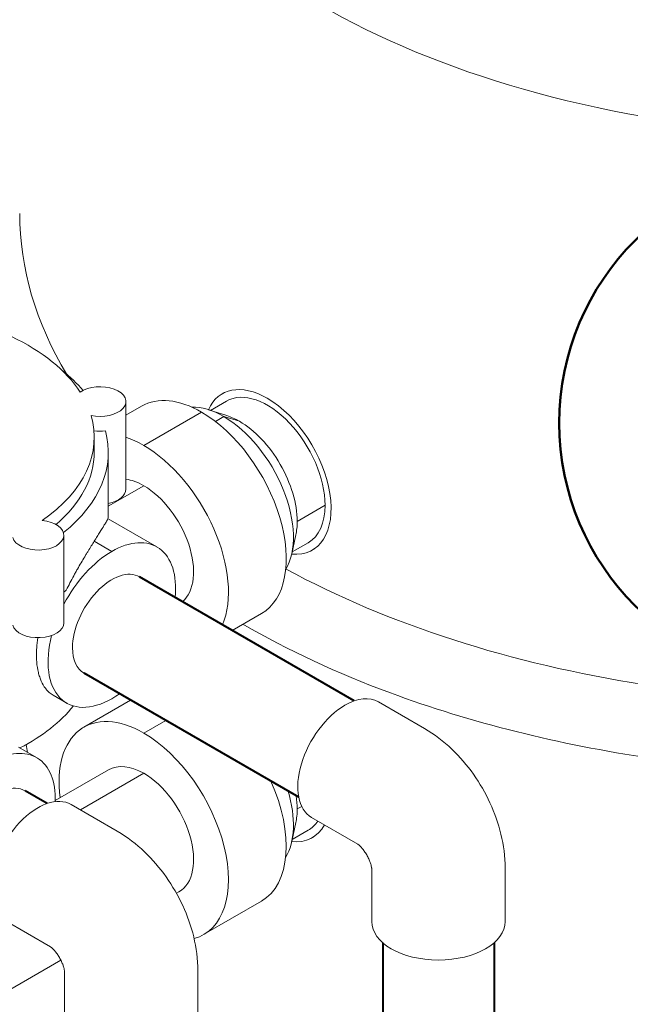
# Model space of a CAD drawing. Extents: x 4114239 to 5838486, y 780458 to 1383318.
# Tile 26 of 231: x 4337186 to 4338436, y 1010597 to 1012612. Entities that reach past the tile are written whole.
import ezdxf

# ---------------------------------------------------------------- set-up
doc = ezdxf.new("R2010")
doc.units = 0
doc.header["$MEASUREMENT"] = 0
doc.layers.add('1', color=7, linetype='Continuous', lineweight=50)

msp = doc.modelspace()

# ---------------------------------------------------------------- linework, layer by layer
at = {"color": 0, "linetype": 'Continuous', "lineweight": 0, "extrusion": (5.55112e-17, 0.816497, 0.57735)}
for p, q in [((4337600.382, 1011846.4466), (4337603.8668, 1011848.4585)), ((4337403.2291, 1011651.1028), (4337403.2291, 1011830.5071, 0)), ((4337576.3278, 1011812.5812, 0), (4337609.0325, 1011831.4633)), ((4337403.2291, 1011802.542, 0), (4337435.5336, 1011821.1931)), ((4337439.8238, 1011740.7763, 0), (4337558.0834, 1011809.0536)), ((4337439.8238, 1011740.7763, 0), (4337558.0834, 1011809.0536)), ((4337609.9996, 1011801.7493, 0), (4337572.5241, 1011813.8049, 0)), ((4337603.3776, 1011799.8884, 0), (4337586.3476, 1011790.0561)), ((4337603.3776, 1011799.8884, 0), (4337586.3476, 1011790.0561)), ((4337635.5639, 1011790.2185), (4337603.3776, 1011799.8884, 0)), ((4337635.5639, 1011790.2185), (4337603.3776, 1011799.8884, 0)), ((4337338.4348, 1011757.257, 0), (4337338.4348, 1011727.1462)), ((4337367.2701, 1011727.1462, 0), (4337367.2701, 1011604.718, 0)), ((4337367.2701, 1011616.4839, 0), (4337439.8238, 1011658.3728)), ((4337367.2701, 1011616.4839, 0), (4337439.8238, 1011658.3728)), ((4337753.8235, 1011585.3867, 0), (4337810.9144, 1011618.3482)), ((4337753.8235, 1011585.3867, 0), (4337810.9144, 1011618.3482)), ((4337466.7389, 1011533.0272, 0), (4337366.6768, 1011590.7981, 0)), ((4337276.3562, 1011377.7298), (4337276.3562, 1011557.1341)), ((4337374.4662, 1011523.8868, 0), (4337338.4119, 1011544.7028, 0)), ((4337374.4662, 1011523.8868, 0), (4337338.4119, 1011544.7028, 0)), ((4337751.0273, 1011557.482), (4337742.73, 1011518.9995, 0)), ((4337743.5722, 1011522.9054, 0), (4337776.277, 1011541.7875, 0)), ((4337784.9275, 1011526.8043, 0), (4337788.4123, 1011528.8162, 0)), ((4337621.0542, 1011362.2702), (4337680.6332, 1011396.6682)), ((4337282.1934, 1011213.3849, 0), (4337254.0843, 1011229.6137, 0)), ((4337317.274, 1011164.3189), (4337412.9483, 1011219.5565, 0)), ((4337919.8874, 1011216.0251), (4338014.3235, 1011161.5025)), ((4337439.8238, 1011152.1794), (4337484.7363, 1011178.1097, 0)), ((4337439.8238, 1011152.1794), (4337484.7363, 1011178.1097, 0)), ((4337183.7236, 1011123.2804), (4337220.5724, 1011102.0058, 0)), ((4337367.7357, 1011076.9167), (4337258.7577, 1011013.9982)), ((4337439.8238, 1011069.7758), (4337310.1525, 1010994.9101, 0)), ((4337439.8238, 1011069.7758), (4337310.1525, 1010994.9101, 0)), ((4337291.0983, 1011005.911, 0), (4337385.5344, 1010951.3883, 0)), ((4337753.8235, 1010996.7898, 0), (4337763.0327, 1011002.1067, 0)), ((4337753.8235, 1010996.7898, 0), (4337763.0327, 1011002.1067, 0)), ((4337783.2994, 1010979.4478), (4337877.6549, 1010924.9716, 0)), ((4337751.0273, 1010968.8851, 0), (4337742.73, 1010930.4026)), ((4337743.5722, 1010934.3085, 0), (4337776.277, 1010953.1906)), ((4337784.9275, 1010938.2074), (4337788.4123, 1010940.2193, 0)), ((4337906.2384, 1010766.5113), (4337906.2384, 1010875.4635)), ((4338179.4144, 1010766.5113, 0), (4338179.4144, 1010875.5566)), ((4337511.9119, 1010827.1962), (4337506.7635, 1010824.2238, 0)), ((4337562.3735, 1010739.794, 0), (4337680.6332, 1010808.0713, 0)), ((4337154.5103, 1010769.3337, 0), (4337248.8658, 1010714.8575, 0)), ((4337270.0849, 1010687.5773), (4336871.0049, 1010457.1684, 0)), ((4337277.4493, 1010556.3971), (4337277.4493, 1010665.3494, 0)), ((4337550.6253, 1010556.3971), (4337550.6253, 1010665.4425, 0))]:
    msp.add_line(p, q, dxfattribs=at)
at = {"linetype": 'Continuous', "lineweight": 40, "extrusion": (5.55112e-17, 0.816497, 0.57735)}
for p, q in [((4337870.7542, 1011218.1058), (4337431.3778, 1011471.7799, 0)), ((4337756.9309, 1011020.9581), (4337317.5545, 1011274.6321, 0)), ((4337241.9651, 1011007.9917), (4337196.8497, 1011034.0391)), ((4337929.0031, 1010722.9203), (4337929.0031, 1010159.5262)), ((4338156.6497, 1010722.9203), (4338156.6497, 1010159.5262, 0))]:
    msp.add_line(p, q, dxfattribs=at)
at = {"color": 0, "linetype": 'Continuous', "lineweight": 0, "extrusion": (4.28451e-17, 2.22045e-16, -1)}
msp.add_ellipse((4338916.0305, 1013285.5763, 0), major_axis=(1576.5228, 0), ratio=0.577350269, start_param=5.497787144, end_param=10.751200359, dxfattribs=at)
at = {"color": 0, "linetype": 'Continuous', "lineweight": 0, "extrusion": (1.10897e-16, 2.22045e-16, -1)}
for start_param, end_param in [(2.805543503, 3.141592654), (0.367872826, 2.32529878)]:
    msp.add_ellipse((4338916.0305, 1012215.459, 0), major_axis=(1730.1145, 0), ratio=0.577350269, start_param=start_param, end_param=end_param, dxfattribs=at)
at = {"color": 0, "linetype": 'Continuous', "lineweight": 0, "extrusion": (-4.59975e-18, 1.66533e-16, -1)}
for start_param, end_param in [(2.255571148, 2.787098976), (2.255571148, 2.787098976), (2.972487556, 3.834296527), (2.972487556, 3.834296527)]:
    msp.add_ellipse((4336877.0709, 1011757.257, 0), major_axis=(-461.3639, 0), ratio=0.577350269, start_param=start_param, end_param=end_param, dxfattribs=at)
at = {"color": 0, "linetype": 'Continuous', "lineweight": 0, "extrusion": (2.33321e-16, 1.66533e-16, -1)}
for centre, start_param, end_param in [((4336877.0709, 1011727.1462, 0), 5.652341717, 5.820948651), ((4336877.0709, 1011727.1462, 0), 5.652341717, 5.820948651), ((4336877.0709, 1011727.1462, 0), 6.128867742, 6.904777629), ((4336877.0709, 1011727.1462, 0), 6.128867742, 6.904777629), ((4336877.0709, 1011604.718, 0), 0, 0.051680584), ((4336877.0709, 1011604.718, 0), 0, 0.051680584), ((4336877.0709, 1011604.718, 0), 0.601102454, 0.618865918), ((4336877.0709, 1011604.718, 0), 0.601102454, 0.618865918)]:
    msp.add_ellipse(centre, major_axis=(490.1991, 0), ratio=0.577350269, start_param=start_param, end_param=end_param, dxfattribs=at)
at = {"color": 0, "linetype": 'Continuous', "lineweight": 0, "extrusion": (2.19783e-17, 1.66533e-16, -1)}
for centre, start_param, end_param in [((4337350.5669, 1011830.5071, 0), 0.683916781, 5.07566975), ((4337350.5669, 1011830.5071, 0), 0.683916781, 5.07566975), ((4337350.5669, 1011651.1028), 3.141592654, 4.389639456), ((4337350.5669, 1011651.1028), 3.141592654, 4.389639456)]:
    msp.add_ellipse(centre, major_axis=(-52.6621, 0), ratio=0.577350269, start_param=start_param, end_param=end_param, dxfattribs=at)
at = {"color": 0, "linetype": 'Continuous', "lineweight": 0, "extrusion": (7.21111e-17, 4.16334e-17, -1)}
for centre, start_param, end_param in [((4337692.6548, 1011686.6254, 0), 2.749276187, 3.926990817), ((4337692.6548, 1011686.6254, 0), 2.749276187, 3.926990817), ((4337692.6548, 1011686.6254, 0), 3.926990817, 6.675501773), ((4337692.6548, 1011686.6254, 0), 3.926990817, 6.675501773), ((4337692.6548, 1011098.0285, 0), 5.952997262, 6.675501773), ((4337692.6548, 1011098.0285, 0), 5.952997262, 6.675501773)]:
    msp.add_ellipse(centre, major_axis=(92.2728, -159.8211), ratio=0.577350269, start_param=start_param, end_param=end_param, dxfattribs=at)
at = {"color": 0, "linetype": 'Continuous', "lineweight": 0, "extrusion": (-7.43708e-18, 1.23904e-16, -1)}
for centre, start_param, end_param in [((4337692.6548, 1011686.6254, 0), 0, 2.35619449), ((4337692.6548, 1011686.6254, 0), 0, 2.35619449), ((4337692.6548, 1011686.6254, 0), 2.35619449, 3.141592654), ((4337692.6548, 1011686.6254, 0), 2.35619449, 3.141592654), ((4337692.6548, 1011098.0285, 0), 2.86270882, 3.141592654), ((4337692.6548, 1011098.0285, 0), 2.86270882, 3.141592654)]:
    msp.add_ellipse(centre, major_axis=(-83.6222, 144.8379), ratio=0.577350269, start_param=start_param, end_param=end_param, dxfattribs=at)
at = {"color": 0, "linetype": 'Continuous', "lineweight": 0, "extrusion": (-2.77556e-17, 4.80741e-17, -1)}
for centre, start_param, end_param in [((4337558.0834, 1011608.9306), 0, 0.785398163), ((4337558.0834, 1011608.9306), 0, 0.785398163), ((4337558.0834, 1011608.9306), 0.785398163, 3.141592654), ((4337558.0834, 1011608.9306), 0.785398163, 3.141592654), ((4337439.8238, 1011540.6534, 0), 0.572647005, 0.785398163), ((4337439.8238, 1011540.6534, 0), 0.572647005, 0.785398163), ((4337439.8238, 1011540.6534, 0), 0.785398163, 2.733613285), ((4337439.8238, 1011540.6534, 0), 0.785398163, 2.733613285), ((4337439.8238, 1010952.0565, 0), 5.341263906, 7.068583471), ((4337439.8238, 1010952.0565, 0), 5.341263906, 7.068583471), ((4337439.8238, 1010952.0565, 0), 0.785398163, 3.290659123), ((4337439.8238, 1010952.0565, 0), 0.785398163, 3.290659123), ((4337558.0834, 1011020.3337), 1.741400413, 3.141592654), ((4337558.0834, 1011020.3337), 1.741400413, 3.141592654)]:
    msp.add_ellipse(centre, major_axis=(-122.5498, 212.2624), ratio=0.577350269, start_param=start_param, end_param=end_param, dxfattribs=at)
at = {"color": 0, "linetype": 'Continuous', "lineweight": 0, "extrusion": (-3.89112e-17, 2.3393e-16, -1)}
for centre, start_param, end_param in [((4337603.3776, 1011635.0812), 0.309124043, 0.785398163), ((4337603.3776, 1011635.0812), 0.309124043, 0.785398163), ((4337603.3776, 1011635.0812), 0.785398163, 2.83246861), ((4337603.3776, 1011635.0812), 0.785398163, 2.83246861), ((4337603.3776, 1011046.4843, 0), 1.963109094, 2.83246861), ((4337603.3776, 1011046.4843, 0), 1.963109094, 2.83246861)]:
    msp.add_ellipse(centre, major_axis=(-100.9233, 174.8044), ratio=0.577350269, start_param=start_param, end_param=end_param, dxfattribs=at)
at = {"color": 0, "linetype": 'Continuous', "lineweight": 0, "extrusion": (-6.66668e-17, 2.82004e-16, -1)}
for centre, start_param, end_param in [((4337635.5639, 1011653.664), 3.70909964, 3.926990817), ((4337635.5639, 1011653.664), 3.70909964, 3.926990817), ((4337635.5639, 1011653.664), 3.926990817, 5.497787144), ((4337635.5639, 1011653.664), 3.926990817, 5.497787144), ((4337635.5639, 1011653.664), 5.497787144, 5.715678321), ((4337635.5639, 1011653.664), 5.497787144, 5.715678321), ((4337635.5639, 1011065.0671, 0), 5.306498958, 5.497787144), ((4337635.5639, 1011065.0671, 0), 5.306498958, 5.497787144), ((4337635.5639, 1011065.0671, 0), 5.497787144, 5.715678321), ((4337635.5639, 1011065.0671, 0), 5.497787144, 5.715678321)]:
    msp.add_ellipse(centre, major_axis=(83.6222, -144.8379), ratio=0.577350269, start_param=start_param, end_param=end_param, dxfattribs=at)
at = {"color": 0, "linetype": 'Continuous', "lineweight": 0, "extrusion": (3.67561e-17, 1.66533e-16, -1)}
msp.add_ellipse((4337350.5669, 1011800.3963, 0), major_axis=(52.6621, 0), ratio=0.577350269, start_param=1.36273785, end_param=1.815084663, dxfattribs=at)
msp.add_ellipse((4337350.5669, 1011800.3963, 0), major_axis=(52.6621, 0), ratio=0.577350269, start_param=1.36273785, end_param=1.815084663, dxfattribs=at)
at = {"color": 0, "linetype": 'Continuous', "lineweight": 0, "extrusion": (-3.3122e-17, 2.22045e-16, -1)}
msp.add_ellipse((4336877.0709, 1011727.1462, 0), major_axis=(461.3639, 0), ratio=0.577350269, start_param=0, end_param=0.590092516, dxfattribs=at)
msp.add_ellipse((4336877.0709, 1011727.1462, 0), major_axis=(461.3639, 0), ratio=0.577350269, start_param=0, end_param=0.590092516, dxfattribs=at)
at = {"color": 0, "linetype": 'Continuous', "lineweight": 0, "extrusion": (-5.92297e-17, 1.581e-16, -1)}
for start_param, end_param in [(0.418250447, 0.785398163), (0.418250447, 0.785398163), (0.785398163, 3.033233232), (0.785398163, 3.033233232)]:
    msp.add_ellipse((4337439.8238, 1011540.6534, 0), major_axis=(-72.0881, 124.8603), ratio=0.577350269, start_param=start_param, end_param=end_param, dxfattribs=at)
at = {"color": 0, "linetype": 'Continuous', "lineweight": 0, "extrusion": (1.18223e-16, 1.66533e-16, -1)}
for centre, start_param in [((4337223.6941, 1011557.1341), 1.731114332), ((4337223.6941, 1011557.1341), 1.731114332), ((4337223.6941, 1011377.7298), 3.141592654), ((4337223.6941, 1011377.7298), 3.141592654)]:
    msp.add_ellipse(centre, major_axis=(-52.6621, 0), ratio=0.577350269, start_param=start_param, end_param=6.122867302, dxfattribs=at)
at = {"color": 0, "linetype": 'Continuous', "lineweight": 0, "extrusion": (-9.16287e-18, 2.61685e-16, -1)}
for start_param, end_param in [(2.35619449, 4.047748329), (2.35619449, 4.047748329), (1.505348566, 2.35619449), (1.505348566, 2.35619449), (5.497787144, 7.405023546), (5.497787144, 7.405023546), (5.377029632, 5.497787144), (5.377029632, 5.497787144)]:
    msp.add_ellipse((4337374.4662, 1011373.206, 0), major_axis=(-92.2728, -159.8211), ratio=0.577350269, start_param=start_param, end_param=end_param, dxfattribs=at)
at = {"color": 0, "linetype": 'Continuous', "lineweight": 0, "extrusion": (-3.69184e-17, 2.13611e-16, -1)}
for centre, start_param, end_param in [((4337374.4662, 1011373.206, 0), 0.785398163, 3.141592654), ((4337374.4662, 1011373.206, 0), 0, 0.785398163), ((4337139.938, 1010935.4652), 0.785398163, 3.141592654)]:
    msp.add_ellipse(centre, major_axis=(-56.9117, -98.5739), ratio=0.577350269, start_param=start_param, end_param=end_param, dxfattribs=at)
at = {"color": 0, "linetype": 'Continuous', "lineweight": 0, "extrusion": (-4.43555e-17, 8.97074e-17, -1)}
for start_param, end_param in [(2.35619449, 3.141592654), (0, 2.35619449)]:
    msp.add_ellipse((4337851.5934, 1011097.7364), major_axis=(-68.294, -118.2887), ratio=0.577350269, start_param=start_param, end_param=end_param, dxfattribs=at)
at = {"color": 0, "linetype": 'Continuous', "lineweight": 0, "extrusion": (-3.00555e-17, 1.66533e-16, -1)}
msp.add_ellipse((4336877.0709, 1011319.3409), major_axis=(461.3639, 0), ratio=0.577350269, start_param=0.433084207, end_param=0.835895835, dxfattribs=at)
msp.add_ellipse((4336877.0709, 1011319.3409), major_axis=(461.3639, 0), ratio=0.577350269, start_param=0.433084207, end_param=0.835895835, dxfattribs=at)
at = {"color": 0, "linetype": 'Continuous', "lineweight": 0, "extrusion": (-1.28814e-17, 1.99733e-16, -1)}
msp.add_ellipse((4337128.2996, 1010942.1847), major_axis=(-92.2728, -159.8211), ratio=0.577350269, start_param=2.35619449, end_param=3.964104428, dxfattribs=at)
msp.add_ellipse((4337128.2996, 1010942.1847), major_axis=(-92.2728, -159.8211), ratio=0.577350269, start_param=2.35619449, end_param=3.964104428, dxfattribs=at)
at = {"color": 0, "linetype": 'Continuous', "lineweight": 0, "extrusion": (-1.14741e-16, 2.54248e-16, -1)}
for start_param, end_param in [(3.141592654, 3.926990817), (3.141592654, 3.926990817), (3.926990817, 6.283185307), (3.926990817, 6.283185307)]:
    msp.add_ellipse((4337439.8238, 1010952.0565, 0), major_axis=(72.0881, -124.8603), ratio=0.577350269, start_param=start_param, end_param=end_param, dxfattribs=at)
at = {"color": 0, "linetype": 'Continuous', "lineweight": 0, "extrusion": (1.11556e-17, 1.85856e-16, -1)}
msp.add_ellipse((4337222.8043, 1010887.6223, 0), major_axis=(-68.294, -118.2887), ratio=0.577350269, start_param=0.785398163, end_param=3.141592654, dxfattribs=at)
at = {"color": 0, "linetype": 'Continuous', "lineweight": 0, "extrusion": (3.27205e-17, 2.22045e-16, -1)}
msp.add_ellipse((4338042.8264, 1010766.5113, 0), major_axis=(-136.588, 0), ratio=0.577350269, start_param=3.141592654, end_param=6.283185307, dxfattribs=at)
at = {"color": 0, "linetype": 'Continuous', "lineweight": 0}
for points, knots in [([(4340562.2613, 1011685.9113), (4340537.985, 1011655.1607, 0), (4340511.3222, 1011625.2136, 0), (4340383.1666, 1011496.4474, 0), (4340257.3815, 1011407.4438), (4339964.4413, 1011257.0309), (4339796.8941, 1011195.921), (4339438.1941, 1011107.9989, 0), (4339247.1564, 1011081.1322, 0), (4338860.6582, 1011063.9416, 0), (4338665.2763, 1011073.5576, 0), (4338289.225, 1011128.334), (4338108.6309, 1011173.4997, 0), (4337836.0455, 1011274.6786, 0), (4337734.7617, 1011321.7762), (4337642.8561, 1011374.8576, 0)], [2.783856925, 2.783856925, 2.783856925, 2.783856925, 2.87773726, 2.87773726, 3.200097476, 3.200097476, 3.525502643, 3.525502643, 3.850104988, 3.850104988, 4.174127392, 4.174127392, 4.498363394, 4.498363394, 4.712574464, 4.712574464, 4.712574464, 4.712574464]), ([(4337338.4119, 1011544.7028, 0), (4337340.5499, 1011548.1394, 0), (4337342.5764, 1011551.3889, 0), (4337345.4465, 1011555.9932, 0), (4337346.3762, 1011557.485), (4337348.1642, 1011560.3562, 0), (4337349.0243, 1011561.7385, 0), (4337353.1605, 1011568.3943), (4337355.9453, 1011572.9079, 0), (4337358.8339, 1011577.6262, 0), (4337359.3819, 1011578.5233, 0), (4337360.4198, 1011580.2245), (4337360.9104, 1011581.03), (4337362.2886, 1011583.2938, 0), (4337363.0846, 1011584.6028, 0), (4337365.1381, 1011587.951, 0), (4337366.0617, 1011589.4181), (4337366.6156, 1011590.0981)], [0.10228822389, 0.10228822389, 0.10228822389, 0.10228822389, 0.10557025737, 0.10557025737, 0.10721127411, 0.10721127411, 0.10885229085, 0.10885229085, 0.11541635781, 0.11541635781, 0.11705737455, 0.11705737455, 0.11869839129, 0.11869839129, 0.12198042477, 0.12198042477, 0.12854449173, 0.12854449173, 0.12854449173, 0.12854449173]), ([(4337338.4119, 1011544.7028, 0), (4337340.5499, 1011548.1394, 0), (4337342.5764, 1011551.3889, 0), (4337345.4465, 1011555.9932, 0), (4337346.3762, 1011557.485), (4337348.1642, 1011560.3562, 0), (4337349.0243, 1011561.7385, 0), (4337353.1605, 1011568.3943), (4337355.9453, 1011572.9079, 0), (4337358.8339, 1011577.6262, 0), (4337359.3819, 1011578.5233, 0), (4337360.4198, 1011580.2245), (4337360.9104, 1011581.03), (4337362.2886, 1011583.2938, 0), (4337363.0846, 1011584.6028, 0), (4337365.1381, 1011587.951, 0), (4337366.0617, 1011589.4181), (4337366.6156, 1011590.0981)], [0.10228822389, 0.10228822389, 0.10228822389, 0.10228822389, 0.10557025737, 0.10557025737, 0.10721127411, 0.10721127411, 0.10885229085, 0.10885229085, 0.11541635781, 0.11541635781, 0.11705737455, 0.11705737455, 0.11869839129, 0.11869839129, 0.12198042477, 0.12198042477, 0.12854449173, 0.12854449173, 0.12854449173, 0.12854449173]), ([(4337281.3443, 1011444.6574, 0), (4337286.2415, 1011454.6621), (4337291.3068, 1011464.3662), (4337297.7375, 1011476.1613, 0), (4337299.0313, 1011478.5079), (4337301.5996, 1011483.1206, 0), (4337302.8769, 1011485.3917, 0), (4337306.6849, 1011492.1037), (4337309.1917, 1011496.4434, 0), (4337314.1245, 1011504.8691), (4337316.5507, 1011508.9552, 0), (4337320.1177, 1011514.9019, 0), (4337321.2946, 1011516.8538), (4337323.6226, 1011520.6974, 0), (4337324.7761, 1011522.5932), (4337330.4262, 1011531.8457, 0), (4337334.5966, 1011538.5703), (4337338.4119, 1011544.7028, 0)], [0.07886188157, 0.07886188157, 0.07886188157, 0.07886188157, 0.08471846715, 0.08471846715, 0.08618261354, 0.08618261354, 0.08764675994, 0.08764675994, 0.09057505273, 0.09057505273, 0.09350334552, 0.09350334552, 0.09496749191, 0.09496749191, 0.09643163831, 0.09643163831, 0.10228822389, 0.10228822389, 0.10228822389, 0.10228822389]), ([(4337281.3443, 1011444.6574, 0), (4337286.2415, 1011454.6621), (4337291.3068, 1011464.3662), (4337297.7375, 1011476.1613, 0), (4337299.0313, 1011478.5079), (4337301.5996, 1011483.1206, 0), (4337302.8769, 1011485.3917, 0), (4337306.6849, 1011492.1037), (4337309.1917, 1011496.4434, 0), (4337314.1245, 1011504.8691), (4337316.5507, 1011508.9552, 0), (4337320.1177, 1011514.9019, 0), (4337321.2946, 1011516.8538), (4337323.6226, 1011520.6974, 0), (4337324.7761, 1011522.5932), (4337330.4262, 1011531.8457, 0), (4337334.5966, 1011538.5703), (4337338.4119, 1011544.7028, 0)], [0.07886188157, 0.07886188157, 0.07886188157, 0.07886188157, 0.08471846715, 0.08471846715, 0.08618261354, 0.08618261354, 0.08764675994, 0.08764675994, 0.09057505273, 0.09057505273, 0.09350334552, 0.09350334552, 0.09496749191, 0.09496749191, 0.09643163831, 0.09643163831, 0.10228822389, 0.10228822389, 0.10228822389, 0.10228822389]), ([(4337223.2787, 1011347.3261), (4337222.094, 1011340.1855), (4337221.241, 1011333.1963), (4337220.4262, 1011322.2867, 0), (4337220.2435, 1011318.272), (4337220.1287, 1011310.3489), (4337220.1976, 1011306.4743, 0), (4337220.7719, 1011295.185, 0), (4337221.6429, 1011288.0673, 0), (4337223.6551, 1011278.0092, 0), (4337224.4437, 1011274.7601), (4337226.256, 1011268.4773, 0), (4337227.2832, 1011265.4379), (4337230.6551, 1011256.8087), (4337233.3011, 1011251.6514, 0), (4337237.7945, 1011244.8211), (4337239.38, 1011242.6961), (4337241.8828, 1011239.7442, 0), (4337242.7378, 1011238.7996), (4337244.4885, 1011236.991), (4337245.386, 1011236.1255, 0), (4337248.7991, 1011233.0585), (4337251.4023, 1011231.161, 0), (4337254.0841, 1011229.6131, 0)], [0.16125891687, 0.16125891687, 0.16125891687, 0.16125891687, 0.16540000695, 0.16540000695, 0.16786091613, 0.16786091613, 0.1703218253, 0.1703218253, 0.17524364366, 0.17524364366, 0.17770455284, 0.17770455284, 0.18016546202, 0.18016546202, 0.18508728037, 0.18508728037, 0.18754818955, 0.18754818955, 0.18877864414, 0.18877864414, 0.19000909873, 0.19000909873, 0.19339451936, 0.19339451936, 0.19339451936, 0.19339451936]), ([(4337223.2787, 1011347.3261), (4337222.094, 1011340.1855), (4337221.241, 1011333.1963), (4337220.4262, 1011322.2867, 0), (4337220.2435, 1011318.272), (4337220.1287, 1011310.3489), (4337220.1976, 1011306.4743, 0), (4337220.7719, 1011295.185, 0), (4337221.6429, 1011288.0673, 0), (4337223.6551, 1011278.0092, 0), (4337224.4437, 1011274.7601), (4337226.256, 1011268.4773, 0), (4337227.2832, 1011265.4379), (4337230.6551, 1011256.8087), (4337233.3011, 1011251.6514, 0), (4337237.7945, 1011244.8211), (4337239.38, 1011242.6961), (4337241.8828, 1011239.7442, 0), (4337242.7378, 1011238.7996), (4337244.4885, 1011236.991), (4337245.386, 1011236.1255, 0), (4337248.7991, 1011233.0585), (4337251.4023, 1011231.161, 0), (4337254.0841, 1011229.6131, 0)], [0.16125891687, 0.16125891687, 0.16125891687, 0.16125891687, 0.16540000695, 0.16540000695, 0.16786091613, 0.16786091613, 0.1703218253, 0.1703218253, 0.17524364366, 0.17524364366, 0.17770455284, 0.17770455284, 0.18016546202, 0.18016546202, 0.18508728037, 0.18508728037, 0.18754818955, 0.18754818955, 0.18877864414, 0.18877864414, 0.19000909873, 0.19000909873, 0.19339451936, 0.19339451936, 0.19339451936, 0.19339451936]), ([(4338014.3235, 1011161.5025), (4338035.1876, 1011149.4565), (4338053.5755, 1011135.1605), (4338086.7204, 1011103.5887), (4338101.4606, 1011086.2729), (4338127.5462, 1011049.3282), (4338138.8799, 1011029.6975, 0), (4338157.8322, 1010988.6343, 0), (4338165.4581, 1010967.2111, 0), (4338176.2276, 1010922.7209, 0), (4338179.4144, 1010899.6484, 0), (4338179.4144, 1010875.5566)], [1.570796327, 1.570796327, 1.570796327, 1.570796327, 1.884955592, 1.884955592, 2.199114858, 2.199114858, 2.513274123, 2.513274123, 2.827433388, 2.827433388, 3.141592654, 3.141592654, 3.141592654, 3.141592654]), ([(4337385.5344, 1010951.3883, 0), (4337406.3985, 1010939.3424, 0), (4337424.7864, 1010925.0463), (4337457.9313, 1010893.4746), (4337472.6715, 1010876.1588, 0), (4337498.7571, 1010839.214, 0), (4337510.0908, 1010819.5834), (4337529.0431, 1010778.5202), (4337536.669, 1010757.097, 0), (4337547.4385, 1010712.6067), (4337550.6253, 1010689.5343, 0), (4337550.6253, 1010665.4425, 0)], [1.570796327, 1.570796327, 1.570796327, 1.570796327, 1.884955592, 1.884955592, 2.199114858, 2.199114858, 2.513274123, 2.513274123, 2.827433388, 2.827433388, 3.141592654, 3.141592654, 3.141592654, 3.141592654]), ([(4337877.6285, 1010924.9885, 0), (4337877.6285, 1010924.9885, 0), (4337877.9253, 1010924.8013), (4337879.0757, 1010923.9339), (4337880.051, 1010923.1399), (4337882.3975, 1010920.9651, 0), (4337883.7704, 1010919.583, 0), (4337886.7426, 1010916.2659), (4337888.3487, 1010914.3115), (4337891.6145, 1010909.9294), (4337893.2733, 1010907.4845, 0), (4337896.4355, 1010902.326, 0), (4337897.9339, 1010899.6073), (4337900.5835, 1010894.2324), (4337901.737, 1010891.5759, 0), (4337903.6052, 1010886.6796), (4337904.3342, 1010884.4281, 0), (4337905.3911, 1010880.599), (4337905.7353, 1010878.9953), (4337906.1449, 1010876.6177), (4337906.216, 1010875.825), (4337906.2385, 1010875.4706), (4337906.2398, 1010875.4323, 0), (4337906.2398, 1010875.4323, 0)], [1.609338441, 1.609338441, 1.609338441, 1.609338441, 1.722584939, 1.722584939, 1.86469456, 1.86469456, 2.007322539, 2.007322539, 2.155606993, 2.155606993, 2.310578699, 2.310578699, 2.469497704, 2.469497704, 2.627251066, 2.627251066, 2.779209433, 2.779209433, 2.924189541, 2.924189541, 3.065620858, 3.065620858, 3.103050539, 3.103050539, 3.103050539, 3.103050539]), ([(4337248.8394, 1010714.8743, 0), (4337248.8394, 1010714.8743), (4337249.1362, 1010714.6872), (4337250.2866, 1010713.8198), (4337251.2619, 1010713.0258, 0), (4337253.6084, 1010710.851, 0), (4337254.9813, 1010709.4689), (4337257.9535, 1010706.1518), (4337259.5596, 1010704.1974, 0), (4337262.8254, 1010699.8153), (4337264.4842, 1010697.3703, 0), (4337267.6464, 1010692.2119, 0), (4337269.1448, 1010689.4932, 0), (4337271.7944, 1010684.1183, 0), (4337272.9479, 1010681.4618, 0), (4337274.8161, 1010676.5655), (4337275.5451, 1010674.314, 0), (4337276.602, 1010670.4848, 0), (4337276.9462, 1010668.8812, 0), (4337277.3558, 1010666.5036, 0), (4337277.4269, 1010665.7109), (4337277.4494, 1010665.3564, 0), (4337277.4507, 1010665.3181, 0), (4337277.4507, 1010665.3181)], [1.609338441, 1.609338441, 1.609338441, 1.609338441, 1.722584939, 1.722584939, 1.86469456, 1.86469456, 2.007322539, 2.007322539, 2.155606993, 2.155606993, 2.310578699, 2.310578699, 2.469497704, 2.469497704, 2.627251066, 2.627251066, 2.779209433, 2.779209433, 2.924189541, 2.924189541, 3.065620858, 3.065620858, 3.103050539, 3.103050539, 3.103050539, 3.103050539])]:
    msp.add_open_spline(points, degree=3, knots=knots, dxfattribs=at)
msp.add_open_spline([(4337202.018, 1011112.7182, 0), (4337201.0007, 1011117.9992, 0), (4337200.0302, 1011123.2926), (4337199.1069, 1011128.5973, 0)], degree=3, dxfattribs=at)
at = {"layer": '1'}
msp.add_circle((4338818.052, 1011786.5521), 527.8193, dxfattribs=at)

doc.saveas('drawing.dxf')
